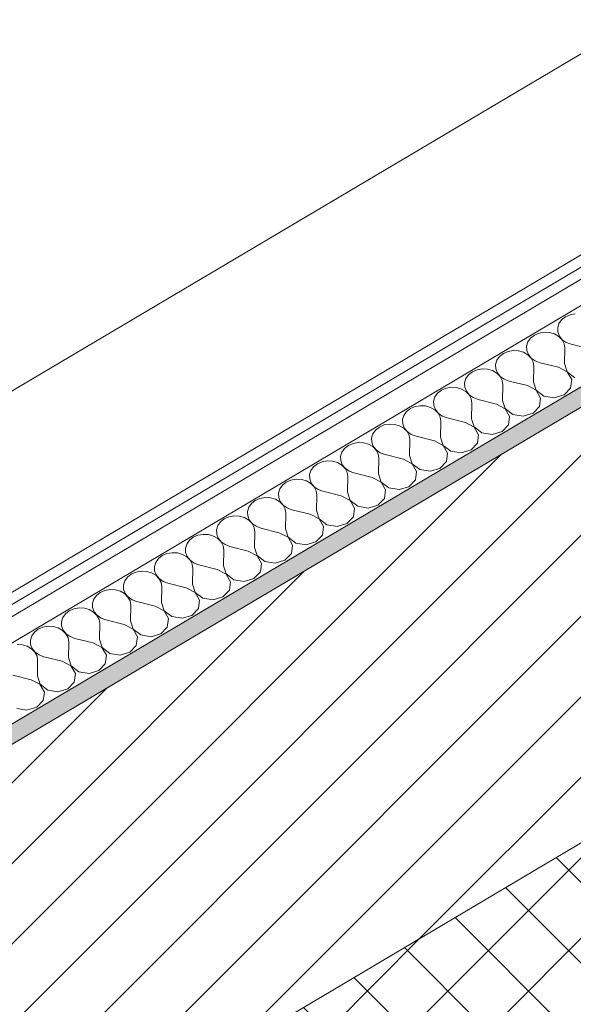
# Model space of a CAD drawing. Header units: millimetres. Extents: x -36631 to 27388, y -24993 to 6945.
# Tile 15 of 64: x -18639 to -18347, y -11717 to -11198. Entities that reach past the tile are written whole.
import ezdxf

# ---------------------------------------------------------------- set-up
doc = ezdxf.new("R2010")
doc.units = ezdxf.units.MM
doc.header["$MEASUREMENT"] = 0
doc.linetypes.add('Wipeout_Contour', pattern=[1000, 0, -1000])
for name, color, linetype in [('12_FAÇ_Façana', 7, 'Continuous'), ('Nuevo_08_E_Envans secs', 7, 'Continuous'), ('Nuevo_09_EI_Mobiliari general', 7, 'Continuous')]:
    doc.layers.add(name, color=color, linetype=linetype)
for name, color, linetype, lineweight, true_color in [('12_FAÇ_Façana_Pluma_Nº__174', 7, 'Continuous', 13, 0xe4ad2c), ('12_FAÇ_Façana_Pluma_Nº__176', 7, 'Continuous', 15, 0x93a0c6), ('Nuevo_08_E_Envans secs_Pluma_Nº__102', 7, 'Continuous', 5, 0xcccccc), ('Nuevo_08_E_Envans secs_Pluma_Nº__171', 171, 'Continuous', 13, 0xaaaaff), ('Nuevo_08_E_Envans secs_Pluma_Nº__177', 7, 'Continuous', 15, 0xf7e046)]:
    doc.layers.add(name, color=color, linetype=linetype, lineweight=lineweight, true_color=true_color)
for name, color, linetype, lineweight in [('12_FAÇ_Façana_Pluma_Nº__2', 8, 'Continuous', 5), ('12_FAÇ_Façana_Pluma_Nº__7', 7, 'Continuous', 5), ('Nuevo_08_E_Envans secs_Pluma_Nº__1', 7, 'Continuous', 5), ('Nuevo_09_EI_Mobiliari general_Pluma_Nº__1', 7, 'Continuous', 5)]:
    doc.layers.add(name, color=color, linetype=linetype, lineweight=lineweight)
pattern_1 = [(45, (0, 0), (-183.8478, 183.8478), [195, -65]), (45, (7e-14, 183.85), (-183.8478, 183.8478), [195, -65])]

# ---------------------------------------------------------------- blocks, each defined once
blk = doc.blocks.new('Elem Sección_80_1')
at = {"layer": '12_FAÇ_Façana_Pluma_Nº__174', "linetype": 'Continuous', "lineweight": 13, "true_color": 0xe4ad2c}
h = blk.add_hatch(dxfattribs=at)
h.set_pattern_fill('SATE_Aislamiento_0001', color=42, style=0, pattern_type=2)
h.set_pattern_definition([(45, (0, 0), (-21.213203, 21.213203), []), (135, (0, 0), (21.213203, 21.213203), [])])
h.paths.add_polyline_path([(-19854.38, -12526.8), (-19742.03, -12652.53), (-17772.13, -11485.95), (-17884.49, -11360.23)])
at = {"layer": '12_FAÇ_Façana_Pluma_Nº__176', "linetype": 'Continuous', "lineweight": 0, "true_color": 0x495063}
blk.add_hatch(color=251, dxfattribs=at).paths.add_polyline_path([(-19994.83, -12369.64), (-19988.59, -12376.63), (-18018.69, -11210.05), (-18024.94, -11203.07)])
at = {"layer": '12_FAÇ_Façana_Pluma_Nº__2', "linetype": 'Continuous', "lineweight": 5}
h = blk.add_hatch(dxfattribs=at)
h.set_pattern_fill('Ceramic_0001', color=8, style=0, pattern_type=2)
h.set_pattern_definition([(45, (0, 0), (-21.213203, 21.213203), [])])
h.paths.add_polyline_path([(-19988.59, -12376.63), (-19854.38, -12526.8), (-17884.49, -11360.23), (-18018.69, -11210.05)])
at = {"layer": '12_FAÇ_Façana_Pluma_Nº__7', "color": 7, "linetype": 'Continuous', "lineweight": 5}
for p, q in [((-18018.69, -11210.05), (-19988.59, -12376.63)), ((-17884.49, -11360.23), (-19854.38, -12526.8))]:
    blk.add_line(p, q, dxfattribs=at)
blk = doc.blocks.new('*X392')
at = {"layer": 'Nuevo_08_E_Envans secs_Pluma_Nº__102', "color": 254, "linetype": 'Continuous', "lineweight": 5, "true_color": 0xcccccc}
for p, q in [((-18351.07, -11354.5), (-18353.08, -11356.07)), ((-18348.61, -11353.43), (-18351.07, -11354.5)), ((-18345.89, -11352.95), (-18348.61, -11353.43)), ((-18354.48, -11358.04), (-18355.17, -11360.24)), ((-18353.08, -11356.07), (-18354.48, -11358.04)), ((-18367.42, -11364.18), (-18369.43, -11365.75)), ((-18364.96, -11363.11), (-18367.42, -11364.18)), ((-18362.23, -11362.63), (-18364.96, -11363.11)), ((-18359.45, -11362.77), (-18362.23, -11362.63)), ((-18356.82, -11363.53), (-18359.45, -11362.77)), ((-18354.55, -11364.84), (-18356.82, -11363.53)), ((-18355.17, -11360.24), (-18355.1, -11362.5)), ((-18355.1, -11362.5), (-18354.26, -11364.67)), ((-18352.8, -11366.61), (-18354.55, -11364.84)), ((-18354.26, -11364.67), (-18352.73, -11366.57)), ((-18370.83, -11367.72), (-18371.52, -11369.92)), ((-18371.52, -11369.92), (-18371.44, -11372.19)), ((-18369.43, -11365.75), (-18370.83, -11367.72)), ((-18351.71, -11368.7), (-18352.8, -11366.61)), ((-18352.73, -11366.57), (-18350.63, -11368.05)), ((-18351.37, -11370.95), (-18351.71, -11368.7)), ((-18350.63, -11368.05), (-18348.1, -11369.01)), ((-18338.44, -11371.43), (-18348.1, -11369.01)), ((-18383.77, -11373.86), (-18385.77, -11375.44)), ((-18381.31, -11372.79), (-18383.77, -11373.86)), ((-18378.58, -11372.31), (-18381.31, -11372.79)), ((-18375.8, -11372.45), (-18378.58, -11372.31)), ((-18373.17, -11373.21), (-18375.8, -11372.45)), ((-18370.89, -11374.52), (-18373.17, -11373.21)), ((-18371.44, -11372.19), (-18370.61, -11374.35)), ((-18369.15, -11376.29), (-18370.89, -11374.52)), ((-18370.61, -11374.35), (-18369.08, -11376.25)), ((-18351.52, -11379.18), (-18351.37, -11370.95)), ((-18387.18, -11377.4), (-18387.87, -11379.6)), ((-18387.87, -11379.6), (-18387.79, -11381.87)), ((-18385.77, -11375.44), (-18387.18, -11377.4)), ((-18368.06, -11378.38), (-18369.15, -11376.29)), ((-18369.08, -11376.25), (-18366.97, -11377.73)), ((-18367.72, -11380.63), (-18368.06, -11378.38)), ((-18366.97, -11377.73), (-18364.45, -11378.69)), ((-18354.79, -11381.11), (-18364.45, -11378.69)), ((-18351.52, -11379.18), (-18350.09, -11383.52)), ((-18402.12, -11385.12), (-18403.52, -11387.08)), ((-18400.11, -11383.54), (-18402.12, -11385.12)), ((-18397.65, -11382.47), (-18400.11, -11383.54)), ((-18394.93, -11381.99), (-18397.65, -11382.47)), ((-18392.15, -11382.13), (-18394.93, -11381.99)), ((-18389.52, -11382.89), (-18392.15, -11382.13)), ((-18387.24, -11384.2), (-18389.52, -11382.89)), ((-18387.79, -11381.87), (-18386.96, -11384.03)), ((-18385.49, -11385.97), (-18387.24, -11384.2)), ((-18386.96, -11384.03), (-18385.43, -11385.93)), ((-18367.86, -11388.86), (-18367.72, -11380.63)), ((-18350.15, -11383.56), (-18354.79, -11381.11)), ((-18347.79, -11387.62), (-18350.15, -11383.56)), ((-18350.09, -11383.52), (-18346.06, -11386.6)), ((-18403.52, -11387.08), (-18404.21, -11389.28)), ((-18404.21, -11389.28), (-18404.14, -11391.55)), ((-18384.41, -11388.06), (-18385.49, -11385.97)), ((-18385.43, -11385.93), (-18383.32, -11387.42)), ((-18384.06, -11390.31), (-18384.41, -11388.06)), ((-18384.21, -11398.54), (-18384.06, -11390.31)), ((-18383.32, -11387.42), (-18380.79, -11388.38)), ((-18371.13, -11390.79), (-18380.79, -11388.38)), ((-18366.5, -11393.24), (-18371.13, -11390.79)), ((-18367.86, -11388.86), (-18366.43, -11393.2)), ((-18348.4, -11392.09), (-18347.79, -11387.62)), ((-18418.47, -11394.8), (-18419.87, -11396.76)), ((-18416.46, -11393.22), (-18418.47, -11394.8)), ((-18414, -11392.15), (-18416.46, -11393.22)), ((-18411.28, -11391.67), (-18414, -11392.15)), ((-18408.49, -11391.81), (-18411.28, -11391.67)), ((-18405.86, -11392.57), (-18408.49, -11391.81)), ((-18403.59, -11393.88), (-18405.86, -11392.57)), ((-18404.14, -11391.55), (-18403.3, -11393.71)), ((-18401.84, -11395.65), (-18403.59, -11393.88)), ((-18403.3, -11393.71), (-18401.77, -11395.61)), ((-18400.75, -11397.74), (-18401.84, -11395.65)), ((-18401.77, -11395.61), (-18399.67, -11397.1)), ((-18364.14, -11397.3), (-18366.5, -11393.24)), ((-18366.43, -11393.2), (-18362.41, -11396.28)), ((-18357, -11397.18), (-18351.81, -11395.63)), ((-18351.81, -11395.63), (-18348.4, -11392.09)), ((-18419.87, -11396.76), (-18420.56, -11398.96)), ((-18420.56, -11398.96), (-18420.48, -11401.23)), ((-18420.48, -11401.23), (-18419.65, -11403.39)), ((-18400.41, -11399.99), (-18400.75, -11397.74)), ((-18400.56, -11408.22), (-18400.41, -11399.99)), ((-18399.67, -11397.1), (-18397.14, -11398.06)), ((-18387.48, -11400.47), (-18397.14, -11398.06)), ((-18382.85, -11402.92), (-18387.48, -11400.47)), ((-18384.21, -11398.54), (-18382.78, -11402.88)), ((-18364.75, -11401.77), (-18364.14, -11397.3)), ((-18362.41, -11396.28), (-18357, -11397.18)), ((-18436.22, -11406.44), (-18436.91, -11408.64)), ((-18434.81, -11404.48), (-18436.22, -11406.44)), ((-18432.81, -11402.9), (-18434.81, -11404.48)), ((-18430.35, -11401.83), (-18432.81, -11402.9)), ((-18427.62, -11401.35), (-18430.35, -11401.83)), ((-18424.84, -11401.49), (-18427.62, -11401.35)), ((-18422.21, -11402.25), (-18424.84, -11401.49)), ((-18419.94, -11403.56), (-18422.21, -11402.25)), ((-18418.19, -11405.33), (-18419.94, -11403.56)), ((-18419.65, -11403.39), (-18418.12, -11405.29)), ((-18417.1, -11407.42), (-18418.19, -11405.33)), ((-18418.12, -11405.29), (-18416.01, -11406.78)), ((-18380.48, -11406.98), (-18382.85, -11402.92)), ((-18382.78, -11402.88), (-18378.76, -11405.96)), ((-18378.76, -11405.96), (-18373.35, -11406.86)), ((-18373.35, -11406.86), (-18368.16, -11405.31)), ((-18368.16, -11405.31), (-18364.75, -11401.77)), ((-18446.69, -11411.51), (-18449.15, -11412.58)), ((-18443.97, -11411.03), (-18446.69, -11411.51)), ((-18441.19, -11411.17), (-18443.97, -11411.03)), ((-18438.56, -11411.93), (-18441.19, -11411.17)), ((-18436.91, -11408.64), (-18436.83, -11410.91)), ((-18436.83, -11410.91), (-18436, -11413.07)), ((-18416.76, -11409.67), (-18417.1, -11407.42)), ((-18416.9, -11417.9), (-18416.76, -11409.67)), ((-18416.01, -11406.78), (-18413.49, -11407.74)), ((-18403.83, -11410.15), (-18413.49, -11407.74)), ((-18399.19, -11412.6), (-18403.83, -11410.15)), ((-18400.56, -11408.22), (-18399.13, -11412.56)), ((-18384.51, -11414.99), (-18381.1, -11411.45)), ((-18381.1, -11411.45), (-18380.48, -11406.98)), ((-18452.56, -11416.12), (-18453.25, -11418.32)), ((-18451.16, -11414.16), (-18452.56, -11416.12)), ((-18449.15, -11412.58), (-18451.16, -11414.16)), ((-18436.28, -11413.24), (-18438.56, -11411.93)), ((-18434.54, -11415.01), (-18436.28, -11413.24)), ((-18436, -11413.07), (-18434.47, -11414.97)), ((-18433.45, -11417.1), (-18434.54, -11415.01)), ((-18434.47, -11414.97), (-18432.36, -11416.46)), ((-18432.36, -11416.46), (-18429.83, -11417.42)), ((-18396.83, -11416.66), (-18399.19, -11412.6)), ((-18399.13, -11412.56), (-18395.1, -11415.64)), ((-18397.45, -11421.13), (-18396.83, -11416.66)), ((-18395.1, -11415.64), (-18389.69, -11416.54)), ((-18389.69, -11416.54), (-18384.51, -11414.99)), ((-18463.04, -11421.19), (-18465.5, -11422.26)), ((-18460.32, -11420.71), (-18463.04, -11421.19)), ((-18457.53, -11420.85), (-18460.32, -11420.71)), ((-18454.9, -11421.61), (-18457.53, -11420.85)), ((-18452.63, -11422.92), (-18454.9, -11421.61)), ((-18453.25, -11418.32), (-18453.18, -11420.59)), ((-18453.18, -11420.59), (-18452.34, -11422.75)), ((-18433.1, -11419.35), (-18433.45, -11417.1)), ((-18433.25, -11427.58), (-18433.1, -11419.35)), ((-18420.17, -11419.84), (-18429.83, -11417.42)), ((-18415.54, -11422.28), (-18420.17, -11419.84)), ((-18416.9, -11417.9), (-18415.47, -11422.24)), ((-18400.85, -11424.67), (-18397.45, -11421.13)), ((-18468.91, -11425.8), (-18469.6, -11428)), ((-18467.51, -11423.84), (-18468.91, -11425.8)), ((-18465.5, -11422.26), (-18467.51, -11423.84)), ((-18450.88, -11424.69), (-18452.63, -11422.92)), ((-18452.34, -11422.75), (-18450.82, -11424.65)), ((-18449.79, -11426.78), (-18450.88, -11424.69)), ((-18450.82, -11424.65), (-18448.71, -11426.14)), ((-18449.45, -11429.03), (-18449.79, -11426.78)), ((-18448.71, -11426.14), (-18446.18, -11427.1)), ((-18436.52, -11429.52), (-18446.18, -11427.1)), ((-18413.18, -11426.34), (-18415.54, -11422.28)), ((-18415.47, -11422.24), (-18411.45, -11425.32)), ((-18413.79, -11430.81), (-18413.18, -11426.34)), ((-18411.45, -11425.32), (-18406.04, -11426.22)), ((-18406.04, -11426.22), (-18400.85, -11424.67)), ((-18481.85, -11431.94), (-18483.86, -11433.52)), ((-18479.39, -11430.87), (-18481.85, -11431.94)), ((-18476.66, -11430.39), (-18479.39, -11430.87)), ((-18473.88, -11430.54), (-18476.66, -11430.39)), ((-18471.25, -11431.29), (-18473.88, -11430.54)), ((-18468.98, -11432.6), (-18471.25, -11431.29)), ((-18469.6, -11428), (-18469.53, -11430.27)), ((-18469.53, -11430.27), (-18468.69, -11432.44)), ((-18468.69, -11432.44), (-18467.16, -11434.33)), ((-18449.6, -11437.26), (-18449.45, -11429.03)), ((-18431.89, -11431.96), (-18436.52, -11429.52)), ((-18433.25, -11427.58), (-18431.82, -11431.92)), ((-18429.52, -11436.03), (-18431.89, -11431.96)), ((-18431.82, -11431.92), (-18427.8, -11435)), ((-18417.2, -11434.35), (-18413.79, -11430.81)), ((-18485.26, -11435.48), (-18485.95, -11437.68)), ((-18483.86, -11433.52), (-18485.26, -11435.48)), ((-18467.23, -11434.37), (-18468.98, -11432.6)), ((-18466.14, -11436.46), (-18467.23, -11434.37)), ((-18467.16, -11434.33), (-18465.05, -11435.82)), ((-18465.8, -11438.72), (-18466.14, -11436.46)), ((-18465.05, -11435.82), (-18462.53, -11436.78)), ((-18452.87, -11439.2), (-18462.53, -11436.78)), ((-18449.6, -11437.26), (-18448.17, -11441.6)), ((-18430.14, -11440.49), (-18429.52, -11436.03)), ((-18427.8, -11435), (-18422.39, -11435.9)), ((-18422.39, -11435.9), (-18417.2, -11434.35)), ((-18498.2, -11441.62), (-18500.2, -11443.2)), ((-18495.74, -11440.56), (-18498.2, -11441.62)), ((-18493.01, -11440.07), (-18495.74, -11440.56)), ((-18490.23, -11440.22), (-18493.01, -11440.07)), ((-18487.6, -11440.97), (-18490.23, -11440.22)), ((-18485.32, -11442.28), (-18487.6, -11440.97)), ((-18485.95, -11437.68), (-18485.87, -11439.95)), ((-18485.87, -11439.95), (-18485.04, -11442.12)), ((-18483.58, -11444.05), (-18485.32, -11442.28)), ((-18485.04, -11442.12), (-18483.51, -11444.01)), ((-18465.95, -11446.94), (-18465.8, -11438.72)), ((-18448.23, -11441.64), (-18452.87, -11439.2)), ((-18445.87, -11445.71), (-18448.23, -11441.64)), ((-18448.17, -11441.6), (-18444.15, -11444.68)), ((-18433.55, -11444.03), (-18430.14, -11440.49)), ((-18501.6, -11445.16), (-18502.29, -11447.36)), ((-18502.29, -11447.36), (-18502.22, -11449.63)), ((-18500.2, -11443.2), (-18501.6, -11445.16)), ((-18482.49, -11446.14), (-18483.58, -11444.05)), ((-18483.51, -11444.01), (-18481.4, -11445.5)), ((-18482.14, -11448.4), (-18482.49, -11446.14)), ((-18481.4, -11445.5), (-18478.88, -11446.46)), ((-18469.22, -11448.88), (-18478.88, -11446.46)), ((-18465.95, -11446.94), (-18464.51, -11451.28)), ((-18446.49, -11450.17), (-18445.87, -11445.71)), ((-18444.15, -11444.68), (-18438.73, -11445.58)), ((-18438.73, -11445.58), (-18433.55, -11444.03)), ((-18516.55, -11452.88), (-18517.95, -11454.84)), ((-18514.54, -11451.31), (-18516.55, -11452.88)), ((-18512.08, -11450.24), (-18514.54, -11451.31)), ((-18509.36, -11449.75), (-18512.08, -11450.24)), ((-18506.57, -11449.9), (-18509.36, -11449.75)), ((-18503.95, -11450.65), (-18506.57, -11449.9)), ((-18501.67, -11451.97), (-18503.95, -11450.65)), ((-18502.22, -11449.63), (-18501.39, -11451.8)), ((-18499.92, -11453.73), (-18501.67, -11451.97)), ((-18501.39, -11451.8), (-18499.86, -11453.7)), ((-18482.29, -11456.62), (-18482.14, -11448.4)), ((-18464.58, -11451.32), (-18469.22, -11448.88)), ((-18462.22, -11455.39), (-18464.58, -11451.32)), ((-18464.51, -11451.28), (-18460.49, -11454.36)), ((-18449.9, -11453.71), (-18446.49, -11450.17)), ((-18517.95, -11454.84), (-18518.64, -11457.04)), ((-18518.64, -11457.04), (-18518.57, -11459.31)), ((-18498.84, -11455.82), (-18499.92, -11453.73)), ((-18499.86, -11453.7), (-18497.75, -11455.18)), ((-18498.49, -11458.08), (-18498.84, -11455.82)), ((-18498.64, -11466.3), (-18498.49, -11458.08)), ((-18497.75, -11455.18), (-18495.22, -11456.14)), ((-18485.56, -11458.56), (-18495.22, -11456.14)), ((-18482.29, -11456.62), (-18480.86, -11460.96)), ((-18462.83, -11459.85), (-18462.22, -11455.39)), ((-18460.49, -11454.36), (-18455.08, -11455.26)), ((-18455.08, -11455.26), (-18449.9, -11453.71)), ((-18532.9, -11462.56), (-18534.3, -11464.52)), ((-18530.89, -11460.99), (-18532.9, -11462.56)), ((-18528.43, -11459.92), (-18530.89, -11460.99)), ((-18525.7, -11459.43), (-18528.43, -11459.92)), ((-18522.92, -11459.58), (-18525.7, -11459.43)), ((-18520.29, -11460.33), (-18522.92, -11459.58)), ((-18518.02, -11461.65), (-18520.29, -11460.33)), ((-18518.57, -11459.31), (-18517.73, -11461.48)), ((-18516.27, -11463.42), (-18518.02, -11461.65)), ((-18517.73, -11461.48), (-18516.2, -11463.38)), ((-18515.18, -11465.51), (-18516.27, -11463.42)), ((-18516.2, -11463.38), (-18514.1, -11464.86)), ((-18480.93, -11461), (-18485.56, -11458.56)), ((-18478.57, -11465.07), (-18480.93, -11461)), ((-18480.86, -11460.96), (-18476.84, -11464.05)), ((-18471.43, -11464.94), (-18466.24, -11463.39)), ((-18466.24, -11463.39), (-18462.83, -11459.85)), ((-18534.3, -11464.52), (-18534.99, -11466.72)), ((-18534.99, -11466.72), (-18534.91, -11468.99)), ((-18514.84, -11467.76), (-18515.18, -11465.51)), ((-18514.99, -11475.98), (-18514.84, -11467.76)), ((-18514.1, -11464.86), (-18511.57, -11465.82)), ((-18501.91, -11468.24), (-18511.57, -11465.82)), ((-18497.27, -11470.68), (-18501.91, -11468.24)), ((-18498.64, -11466.3), (-18497.21, -11470.65)), ((-18479.18, -11469.54), (-18478.57, -11465.07)), ((-18476.84, -11464.05), (-18471.43, -11464.94)), ((-18549.24, -11472.24), (-18550.65, -11474.21)), ((-18547.24, -11470.67), (-18549.24, -11472.24)), ((-18544.78, -11469.6), (-18547.24, -11470.67)), ((-18542.05, -11469.12), (-18544.78, -11469.6)), ((-18539.27, -11469.26), (-18542.05, -11469.12)), ((-18536.64, -11470.01), (-18539.27, -11469.26)), ((-18534.36, -11471.33), (-18536.64, -11470.01)), ((-18534.91, -11468.99), (-18534.08, -11471.16)), ((-18532.62, -11473.1), (-18534.36, -11471.33)), ((-18534.08, -11471.16), (-18532.55, -11473.06)), ((-18531.53, -11475.19), (-18532.62, -11473.1)), ((-18532.55, -11473.06), (-18530.44, -11474.54)), ((-18494.91, -11474.75), (-18497.27, -11470.68)), ((-18497.21, -11470.65), (-18493.19, -11473.73)), ((-18493.19, -11473.73), (-18487.77, -11474.63)), ((-18487.77, -11474.63), (-18482.59, -11473.07)), ((-18482.59, -11473.07), (-18479.18, -11469.54)), ((-18558.4, -11478.8), (-18561.12, -11479.28)), ((-18555.62, -11478.94), (-18558.4, -11478.8)), ((-18552.99, -11479.7), (-18555.62, -11478.94)), ((-18550.65, -11474.21), (-18551.34, -11476.4)), ((-18551.34, -11476.4), (-18551.26, -11478.67)), ((-18551.26, -11478.67), (-18550.43, -11480.84)), ((-18531.19, -11477.44), (-18531.53, -11475.19)), ((-18531.33, -11485.66), (-18531.19, -11477.44)), ((-18530.44, -11474.54), (-18527.92, -11475.5)), ((-18518.26, -11477.92), (-18527.92, -11475.5)), ((-18513.62, -11480.37), (-18518.26, -11477.92)), ((-18514.99, -11475.98), (-18513.56, -11480.33)), ((-18495.53, -11479.22), (-18494.91, -11474.75)), ((-18566.99, -11483.89), (-18567.68, -11486.09)), ((-18565.59, -11481.92), (-18566.99, -11483.89)), ((-18563.58, -11480.35), (-18565.59, -11481.92)), ((-18561.12, -11479.28), (-18563.58, -11480.35)), ((-18550.71, -11481.01), (-18552.99, -11479.7)), ((-18548.96, -11482.78), (-18550.71, -11481.01)), ((-18550.43, -11480.84), (-18548.9, -11482.74)), ((-18547.88, -11484.87), (-18548.96, -11482.78)), ((-18548.9, -11482.74), (-18546.79, -11484.22)), ((-18546.79, -11484.22), (-18544.26, -11485.18)), ((-18511.26, -11484.43), (-18513.62, -11480.37)), ((-18513.56, -11480.33), (-18509.53, -11483.41)), ((-18509.53, -11483.41), (-18504.12, -11484.31)), ((-18504.12, -11484.31), (-18498.94, -11482.75)), ((-18498.94, -11482.75), (-18495.53, -11479.22)), ((-18577.47, -11488.96), (-18579.93, -11490.03)), ((-18574.75, -11488.48), (-18577.47, -11488.96)), ((-18571.96, -11488.62), (-18574.75, -11488.48)), ((-18569.33, -11489.38), (-18571.96, -11488.62)), ((-18567.06, -11490.69), (-18569.33, -11489.38)), ((-18567.68, -11486.09), (-18567.61, -11488.35)), ((-18567.61, -11488.35), (-18566.77, -11490.52)), ((-18547.53, -11487.12), (-18547.88, -11484.87)), ((-18547.68, -11495.35), (-18547.53, -11487.12)), ((-18534.6, -11487.6), (-18544.26, -11485.18)), ((-18529.97, -11490.05), (-18534.6, -11487.6)), ((-18531.33, -11485.66), (-18529.9, -11490.01)), ((-18515.28, -11492.44), (-18511.87, -11488.9)), ((-18511.87, -11488.9), (-18511.26, -11484.43)), ((-18583.34, -11493.57), (-18584.03, -11495.77)), ((-18581.94, -11491.6), (-18583.34, -11493.57)), ((-18579.93, -11490.03), (-18581.94, -11491.6)), ((-18565.31, -11492.46), (-18567.06, -11490.69)), ((-18566.77, -11490.52), (-18565.25, -11492.42)), ((-18564.22, -11494.55), (-18565.31, -11492.46)), ((-18565.25, -11492.42), (-18563.14, -11493.9)), ((-18563.88, -11496.8), (-18564.22, -11494.55)), ((-18563.14, -11493.9), (-18560.61, -11494.86)), ((-18527.61, -11494.11), (-18529.97, -11490.05)), ((-18529.9, -11490.01), (-18525.88, -11493.09)), ((-18528.22, -11498.58), (-18527.61, -11494.11)), ((-18525.88, -11493.09), (-18520.47, -11493.99)), ((-18520.47, -11493.99), (-18515.28, -11492.44)), ((-18596.28, -11499.71), (-18598.28, -11501.29)), ((-18593.82, -11498.64), (-18596.28, -11499.71)), ((-18591.09, -11498.16), (-18593.82, -11498.64)), ((-18588.31, -11498.3), (-18591.09, -11498.16)), ((-18585.68, -11499.06), (-18588.31, -11498.3)), ((-18583.41, -11500.37), (-18585.68, -11499.06)), ((-18584.03, -11495.77), (-18583.95, -11498.04)), ((-18583.95, -11498.04), (-18583.12, -11500.2)), ((-18564.03, -11505.03), (-18563.88, -11496.8)), ((-18550.95, -11497.28), (-18560.61, -11494.86)), ((-18546.32, -11499.73), (-18550.95, -11497.28)), ((-18547.68, -11495.35), (-18546.25, -11499.69)), ((-18543.95, -11503.79), (-18546.32, -11499.73)), ((-18546.25, -11499.69), (-18542.23, -11502.77)), ((-18531.63, -11502.12), (-18528.22, -11498.58)), ((-18599.69, -11503.25), (-18600.38, -11505.45)), ((-18598.28, -11501.29), (-18599.69, -11503.25)), ((-18581.66, -11502.14), (-18583.41, -11500.37)), ((-18583.12, -11500.2), (-18581.59, -11502.1)), ((-18580.57, -11504.23), (-18581.66, -11502.14)), ((-18581.59, -11502.1), (-18579.48, -11503.58)), ((-18580.23, -11506.48), (-18580.57, -11504.23)), ((-18579.48, -11503.58), (-18576.96, -11504.54)), ((-18567.3, -11506.96), (-18576.96, -11504.54)), ((-18564.03, -11505.03), (-18562.6, -11509.37)), ((-18544.57, -11508.26), (-18543.95, -11503.79)), ((-18542.23, -11502.77), (-18536.82, -11503.67)), ((-18536.82, -11503.67), (-18531.63, -11502.12)), ((-18612.62, -11509.39), (-18614.63, -11510.97)), ((-18610.16, -11508.32), (-18612.62, -11509.39)), ((-18607.44, -11507.84), (-18610.16, -11508.32)), ((-18604.66, -11507.98), (-18607.44, -11507.84)), ((-18602.03, -11508.74), (-18604.66, -11507.98)), ((-18599.75, -11510.05), (-18602.03, -11508.74)), ((-18600.38, -11505.45), (-18600.3, -11507.72)), ((-18600.3, -11507.72), (-18599.47, -11509.88)), ((-18598.01, -11511.82), (-18599.75, -11510.05)), ((-18599.47, -11509.88), (-18597.94, -11511.78)), ((-18580.38, -11514.71), (-18580.23, -11506.48)), ((-18562.66, -11509.41), (-18567.3, -11506.96)), ((-18560.3, -11513.47), (-18562.66, -11509.41)), ((-18562.6, -11509.37), (-18558.57, -11512.45)), ((-18547.98, -11511.8), (-18544.57, -11508.26)), ((-18616.03, -11512.93), (-18616.72, -11515.13)), ((-18616.72, -11515.13), (-18616.65, -11517.4)), ((-18614.63, -11510.97), (-18616.03, -11512.93)), ((-18596.92, -11513.91), (-18598.01, -11511.82)), ((-18597.94, -11511.78), (-18595.83, -11513.27)), ((-18596.57, -11516.16), (-18596.92, -11513.91)), ((-18595.83, -11513.27), (-18593.3, -11514.23)), ((-18583.64, -11516.64), (-18593.3, -11514.23)), ((-18580.38, -11514.71), (-18578.94, -11519.05)), ((-18560.92, -11517.94), (-18560.3, -11513.47)), ((-18558.57, -11512.45), (-18553.16, -11513.35)), ((-18553.16, -11513.35), (-18547.98, -11511.8)), ((-18628.97, -11519.07), (-18630.98, -11520.65)), ((-18626.51, -11518), (-18628.97, -11519.07)), ((-18623.79, -11517.52), (-18626.51, -11518)), ((-18621, -11517.66), (-18623.79, -11517.52)), ((-18618.37, -11518.42), (-18621, -11517.66)), ((-18616.1, -11519.73), (-18618.37, -11518.42)), ((-18616.65, -11517.4), (-18615.82, -11519.56)), ((-18614.35, -11521.5), (-18616.1, -11519.73)), ((-18615.82, -11519.56), (-18614.29, -11521.46)), ((-18596.72, -11524.39), (-18596.57, -11516.16)), ((-18579.01, -11519.09), (-18583.64, -11516.64)), ((-18576.65, -11523.15), (-18579.01, -11519.09)), ((-18578.94, -11519.05), (-18574.92, -11522.13)), ((-18564.32, -11521.48), (-18560.92, -11517.94)), ((-18632.38, -11522.61), (-18633.07, -11524.81)), ((-18633.07, -11524.81), (-18633, -11527.08)), ((-18630.98, -11520.65), (-18632.38, -11522.61)), ((-18613.27, -11523.59), (-18614.35, -11521.5)), ((-18614.29, -11521.46), (-18612.18, -11522.95)), ((-18612.92, -11525.84), (-18613.27, -11523.59)), ((-18612.18, -11522.95), (-18609.65, -11523.91)), ((-18599.99, -11526.32), (-18609.65, -11523.91)), ((-18596.72, -11524.39), (-18595.29, -11528.73)), ((-18577.26, -11527.62), (-18576.65, -11523.15)), ((-18574.92, -11522.13), (-18569.51, -11523.03)), ((-18569.51, -11523.03), (-18564.32, -11521.48)), ((-18637.35, -11527.34), (-18640.13, -11527.2)), ((-18634.72, -11528.1), (-18637.35, -11527.34)), ((-18632.45, -11529.41), (-18634.72, -11528.1)), ((-18633, -11527.08), (-18632.16, -11529.24)), ((-18630.7, -11531.18), (-18632.45, -11529.41)), ((-18632.16, -11529.24), (-18630.63, -11531.14)), ((-18613.07, -11534.07), (-18612.92, -11525.84)), ((-18595.36, -11528.77), (-18599.99, -11526.32)), ((-18592.99, -11532.83), (-18595.36, -11528.77)), ((-18595.29, -11528.73), (-18591.27, -11531.81)), ((-18580.67, -11531.16), (-18577.26, -11527.62)), ((-18629.61, -11533.27), (-18630.7, -11531.18)), ((-18630.63, -11531.14), (-18628.53, -11532.63)), ((-18629.27, -11535.52), (-18629.61, -11533.27)), ((-18629.42, -11543.75), (-18629.27, -11535.52)), ((-18628.53, -11532.63), (-18626, -11533.59)), ((-18616.34, -11536), (-18626, -11533.59)), ((-18611.7, -11538.45), (-18616.34, -11536)), ((-18613.07, -11534.07), (-18611.64, -11538.41)), ((-18593.61, -11537.3), (-18592.99, -11532.83)), ((-18591.27, -11531.81), (-18585.86, -11532.71)), ((-18585.86, -11532.71), (-18580.67, -11531.16)), ((-18609.34, -11542.51), (-18611.7, -11538.45)), ((-18611.64, -11538.41), (-18607.62, -11541.49)), ((-18602.2, -11542.39), (-18597.02, -11540.84)), ((-18597.02, -11540.84), (-18593.61, -11537.3)), ((-18632.69, -11545.69), (-18642.35, -11543.27)), ((-18628.05, -11548.13), (-18632.69, -11545.69)), ((-18629.42, -11543.75), (-18627.99, -11548.09)), ((-18609.96, -11546.98), (-18609.34, -11542.51)), ((-18607.62, -11541.49), (-18602.2, -11542.39)), ((-18625.69, -11552.19), (-18628.05, -11548.13)), ((-18627.99, -11548.09), (-18623.96, -11551.17)), ((-18623.96, -11551.17), (-18618.55, -11552.07)), ((-18618.55, -11552.07), (-18613.37, -11550.52)), ((-18613.37, -11550.52), (-18609.96, -11546.98)), ((-18629.71, -11560.2), (-18626.3, -11556.66)), ((-18626.3, -11556.66), (-18625.69, -11552.19)), ((-18640.31, -11560.85), (-18634.9, -11561.75)), ((-18634.9, -11561.75), (-18629.71, -11560.2))]:
    blk.add_line(p, q, dxfattribs=at)
blk = doc.blocks.new('Elem Sección_310_1')
at = {"layer": 'Nuevo_08_E_Envans secs', "lineweight": 0}
blk.add_blockref('*X392', (0, 0), dxfattribs=at)
at = {"color": 254, "linetype": 'Wipeout_Contour', "lineweight": 0, "ltscale": 86244.318456}
blk.add_wipeout([(-20035.4, -12324.24), (-20031.66, -12328.43), (-16656.71, -10329.78), (-16660.45, -10325.59)], dxfattribs=at).dxf.layer = 'Nuevo_08_E_Envans secs'
at = {"layer": 'Nuevo_08_E_Envans secs_Pluma_Nº__171', "linetype": 'Continuous', "lineweight": 13, "true_color": 0xaaaaff}
h = blk.add_hatch(dxfattribs=at)
h.set_pattern_fill('Panellat_HPL_0001', color=161, style=0, pattern_type=2)
h.set_pattern_definition(pattern_1)
h.paths.add_polyline_path([(-20035.4, -12324.24), (-20031.66, -12328.43), (-16656.71, -10329.78), (-16660.45, -10325.59)])
at = {"color": 254, "linetype": 'Wipeout_Contour', "lineweight": 0, "ltscale": 86234.169439}
blk.add_wipeout([(-16652.96, -10333.97), (-20027.91, -12332.62), (-20019.8, -12341.7), (-16644.85, -10343.05)], dxfattribs=at).dxf.layer = 'Nuevo_08_E_Envans secs'
at = {"layer": 'Nuevo_08_E_Envans secs_Pluma_Nº__177', "linetype": 'Continuous', "lineweight": 15, "true_color": 0xf7e046}
h = blk.add_hatch(dxfattribs=at)
h.set_pattern_fill('Panellat_HPL_0001', color=53, style=0, pattern_type=2)
h.set_pattern_definition(pattern_1)
h.paths.add_polyline_path([(-16652.96, -10333.97), (-20027.91, -12332.62), (-20019.8, -12341.7), (-16644.85, -10343.05)])
at = {"layer": 'Nuevo_08_E_Envans secs_Pluma_Nº__1', "color": 7, "linetype": 'Continuous', "lineweight": 5}
for p, q in [((-16660.45, -10325.59), (-20035.4, -12324.24)), ((-16656.71, -10329.78), (-20031.66, -12328.43)), ((-16652.96, -10333.97), (-20027.91, -12332.62)), ((-16644.85, -10343.05), (-20019.8, -12341.7)), ((-18024.94, -11203.07), (-19994.83, -12369.64))]:
    blk.add_line(p, q, dxfattribs=at)
blk = doc.blocks.new('Elem Sección_345_1')
at = {"layer": 'Nuevo_09_EI_Mobiliari general_Pluma_Nº__1', "color": 7, "linetype": 'Continuous', "lineweight": 5}
blk.add_line((-15047.6, -9264.48), (-20222.66, -12329.17), dxfattribs=at)

msp = doc.modelspace()

# ---------------------------------------------------------------- block references
at = {"layer": '12_FAÇ_Façana', "lineweight": 0}
msp.add_blockref('Elem Sección_80_1', (0, 0), dxfattribs=at)

# ---------------------------------------------------------------- next in the draw order: block references
at = {"layer": 'Nuevo_08_E_Envans secs', "lineweight": 0}
msp.add_blockref('Elem Sección_310_1', (0, 0), dxfattribs=at)

# ---------------------------------------------------------------- next in the draw order: block references
at = {"layer": 'Nuevo_09_EI_Mobiliari general', "lineweight": 0}
msp.add_blockref('Elem Sección_345_1', (0, 0), dxfattribs=at)

doc.saveas('drawing.dxf')
